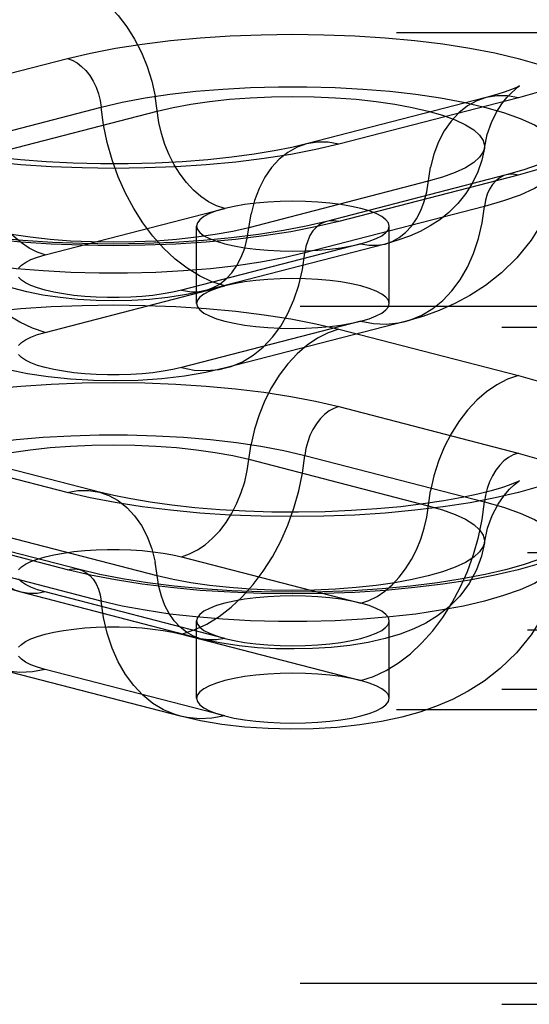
# Model space of a CAD drawing. Header units: inches. Extents: x 0 to 262, y 0 to 169.
# Tile 167 of 256: x 47.328 to 47.989, y 122.519 to 123.797. Entities that reach past the tile are written whole.
import ezdxf

# ---------------------------------------------------------------- set-up
doc = ezdxf.new("R2010")
doc.units = ezdxf.units.IN
doc.header["$LTSCALE"] = 14.384615
doc.header["$MEASUREMENT"] = 0
doc.linetypes.add('HIDDEN', pattern=[0.2, 0.1, -0.1])
doc.layers.add('DEFAULT_2', color=8, linetype='HIDDEN')

msp = doc.modelspace()

# ---------------------------------------------------------------- linework, layer by layer
at = {"layer": 'DEFAULT_2', "color": 8, "linetype": 'HIDDEN'}
for p, q in [((49.2552, 123.7801), (45.0767, 123.7801)), ((47.1568, 123.6865), (47.3897, 123.7468)), ((47.9332, 123.6961), (47.7002, 123.6358)), ((47.975, 123.6958), (47.7421, 123.6355)), ((47.2005, 123.6232), (47.4335, 123.6835)), ((47.2734, 123.6181), (47.5063, 123.6784)), ((47.8581, 123.5874), (47.6252, 123.5271)), ((47.9591, 123.5955), (47.7261, 123.5352)), ((47.9747, 123.5954), (47.7418, 123.5351)), ((47.3609, 123.4917), (47.5938, 123.552)), ((47.931, 123.5547), (47.698, 123.4944)), ((47.5572, 123.4286), (47.5572, 123.5291)), ((47.8072, 123.4286), (47.8072, 123.5291)), ((47.7706, 123.5062), (47.5377, 123.4459)), ((47.8019, 123.5059), (47.569, 123.4457)), ((47.3609, 123.3912), (47.5938, 123.4515)), ((49.1302, 123.425), (45.0767, 123.425)), ((47.7706, 123.4058), (47.5377, 123.3455)), ((47.828, 123.4053), (47.595, 123.345)), ((45.0767, 123.3981), (49.1302, 123.3981)), ((47.7421, 123.3954), (47.975, 123.3351)), ((47.7418, 123.2949), (47.9747, 123.2346)), ((47.3894, 123.1835), (47.1565, 123.2438)), ((47.4312, 123.1839), (47.1983, 123.2442)), ((47.6252, 123.2265), (47.8581, 123.1662)), ((47.698, 123.2315), (47.931, 123.1712)), ((47.3897, 123.0831), (47.1568, 123.1434)), ((47.4054, 123.0833), (47.1724, 123.1436)), ((47.5063, 123.0751), (47.2734, 123.1354)), ((45.1097, 123.1057), (49.2552, 123.1057)), ((47.4335, 123.0425), (47.2005, 123.1028)), ((47.5377, 123.1), (47.7706, 123.0397)), ((47.5625, 122.9937), (47.3296, 123.054)), ((47.5938, 122.994), (47.3609, 123.0543)), ((47.5572, 122.9164), (47.5572, 123.0169)), ((47.8072, 122.9164), (47.8072, 123.0169)), ((45.1097, 123.0053), (49.2552, 123.0053)), ((47.5377, 122.9996), (47.7706, 122.9393)), ((47.5365, 122.893), (47.3035, 122.9533)), ((47.5938, 122.8935), (47.3609, 122.9538)), ((45.0767, 122.9281), (49.2552, 122.9281)), ((49.2552, 122.9012), (45.0767, 122.9012)), ((49.1302, 122.5461), (45.0767, 122.5461)), ((45.0767, 122.5192), (49.1302, 122.5192))]:
    msp.add_line(p, q, dxfattribs=at)
for points in [[(47.3894, 123.8473), (47.4034, 123.8426), (47.4173, 123.8356), (47.4307, 123.8264), (47.4436, 123.8153), (47.4557, 123.8024), (47.4668, 123.7878), (47.4769, 123.7718), (47.4857, 123.7545), (47.4931, 123.7363), (47.4991, 123.7173), (47.5035, 123.698)], [(47.3897, 123.7468), (47.4197, 123.7538), (47.4519, 123.76), (47.4868, 123.7654), (47.5235, 123.77), (47.5618, 123.7735), (47.6011, 123.7761), (47.6413, 123.7776), (47.6819, 123.7782), (47.7225, 123.7776), (47.7627, 123.7761), (47.8021, 123.7736), (47.8404, 123.77), (47.8771, 123.7655), (47.912, 123.7601), (47.9446, 123.7539), (47.9747, 123.7468), (48.002, 123.739)], [(47.3897, 123.7468), (47.396, 123.7445), (47.4022, 123.7411), (47.4081, 123.7365), (47.4137, 123.731), (47.4187, 123.7245), (47.4232, 123.7172), (47.4269, 123.7093), (47.43, 123.7009), (47.4322, 123.6923), (47.4335, 123.6835)], [(47.4335, 123.6835), (47.4608, 123.6899), (47.4906, 123.6955), (47.5225, 123.7002), (47.5562, 123.7041), (47.5912, 123.707), (47.6272, 123.709), (47.6638, 123.71), (47.7006, 123.71), (47.7373, 123.709), (47.7733, 123.707), (47.8083, 123.7041), (47.8419, 123.7002), (47.8738, 123.6955), (47.9036, 123.6899), (47.931, 123.6835), (47.9556, 123.6764), (47.9772, 123.6687), (47.9957, 123.6604), (48.0106, 123.6517), (48.022, 123.6427), (48.0297, 123.6333), (48.0335, 123.6239), (48.0338, 123.6157)], [(47.9308, 123.6304), (47.9346, 123.6482), (47.9401, 123.6637), (47.9467, 123.677), (47.9536, 123.6879), (47.9601, 123.6962), (47.9659, 123.7023), (47.9706, 123.7066), (47.974, 123.7093), (47.9759, 123.7106)], [(47.9759, 123.7106), (47.9761, 123.7107), (47.9766, 123.711), (47.9752, 123.7103), (47.9718, 123.7087), (47.9661, 123.7064), (47.9579, 123.7034), (47.947, 123.6999), (47.9332, 123.6961)], [(48.0022, 123.7035), (47.975, 123.6958)], [(47.5938, 123.552), (47.5833, 123.5555), (47.573, 123.5608), (47.5629, 123.5676), (47.5533, 123.5759), (47.5442, 123.5856), (47.5359, 123.5965), (47.5284, 123.6085), (47.5218, 123.6215), (47.5162, 123.6351), (47.5117, 123.6493), (47.5084, 123.6638), (47.5035, 123.698)], [(47.5063, 123.6784), (47.5271, 123.6832), (47.5499, 123.6874), (47.5743, 123.6909), (47.6001, 123.6937), (47.6269, 123.6957), (47.6544, 123.6969), (47.6822, 123.6973), (47.7101, 123.6969), (47.7376, 123.6957), (47.7644, 123.6937), (47.7902, 123.6909), (47.8146, 123.6874), (47.8373, 123.6832), (47.8581, 123.6784), (47.8767, 123.673), (47.8929, 123.6671), (47.9063, 123.6608), (47.917, 123.6541), (47.9247, 123.6472), (47.9294, 123.6401), (47.931, 123.6329), (47.9308, 123.6304)], [(47.9332, 123.6961), (47.9209, 123.6918), (47.9088, 123.6851), (47.8976, 123.6763), (47.8876, 123.6655), (47.8788, 123.6528), (47.8713, 123.6384), (47.8653, 123.6225), (47.8609, 123.6055)], [(47.975, 123.6958), (47.961, 123.6982), (47.9472, 123.6984), (47.9332, 123.6961)], [(47.5938, 123.4515), (47.5773, 123.4569), (47.561, 123.4646), (47.5449, 123.4745), (47.5294, 123.4864), (47.5146, 123.5003), (47.5006, 123.516), (47.4876, 123.5333), (47.4757, 123.5521), (47.465, 123.5721), (47.4556, 123.5932), (47.4478, 123.6151), (47.4414, 123.6376), (47.4366, 123.6605), (47.4335, 123.6835)], [(47.7002, 123.6358), (47.6809, 123.6312), (47.6582, 123.6267), (47.6321, 123.6224), (47.6032, 123.6185), (47.5719, 123.6152), (47.5386, 123.6126), (47.504, 123.6108), (47.4684, 123.6099), (47.4326, 123.6099), (47.397, 123.6107), (47.3623, 123.6124), (47.3288, 123.615), (47.2972, 123.6182), (47.2681, 123.6221), (47.2417, 123.6264), (47.2188, 123.631), (47.1998, 123.6354), (47.1844, 123.6397), (47.1725, 123.6435), (47.1639, 123.6467), (47.1597, 123.6484)], [(47.3609, 123.4917), (47.3504, 123.4953), (47.34, 123.5005), (47.33, 123.5073), (47.3203, 123.5156), (47.3113, 123.5253), (47.3029, 123.5362), (47.2954, 123.5482), (47.2888, 123.5612), (47.2832, 123.5748), (47.2788, 123.589), (47.2755, 123.6035), (47.2706, 123.6377)], [(47.7421, 123.6355), (47.7121, 123.6284), (47.6798, 123.6222), (47.6449, 123.6168), (47.6081, 123.6123), (47.5699, 123.6087), (47.5304, 123.6061), (47.4902, 123.6046), (47.4496, 123.6041), (47.4089, 123.6046), (47.3687, 123.6061), (47.3292, 123.6087), (47.2909, 123.6122)], [(47.7002, 123.6358), (47.6879, 123.6315), (47.6758, 123.6248), (47.6647, 123.616), (47.6546, 123.6052), (47.6458, 123.5925), (47.6384, 123.5781), (47.6324, 123.5623), (47.628, 123.5452)], [(47.7421, 123.6355), (47.7281, 123.638), (47.7142, 123.6381), (47.7002, 123.6358)], [(47.3609, 123.3912), (47.3444, 123.3967), (47.328, 123.4043), (47.312, 123.4142), (47.2965, 123.4261), (47.2817, 123.44), (47.2677, 123.4557), (47.2546, 123.473), (47.2427, 123.4918), (47.232, 123.5118), (47.2227, 123.5329), (47.2148, 123.5548), (47.2084, 123.5773), (47.2037, 123.6002), (47.2005, 123.6232)], [(47.9308, 123.6304), (47.9276, 123.6149), (47.9225, 123.5997), (47.9155, 123.5851), (47.9069, 123.5713), (47.8964, 123.5584), (47.8848, 123.547), (47.8729, 123.5374), (47.8604, 123.5293), (47.8474, 123.5223), (47.8337, 123.5162), (47.8185, 123.5108), (47.8019, 123.5059)], [(47.9308, 123.6304), (47.9294, 123.6257), (47.9247, 123.6186), (47.917, 123.6116), (47.9063, 123.6049), (47.8929, 123.5986), (47.8767, 123.5927), (47.8581, 123.5874)], [(48.0385, 123.6281), (48.0375, 123.6272), (48.0337, 123.6243), (48.0266, 123.62), (48.0157, 123.6146), (48.0008, 123.6085), (47.9821, 123.602), (47.9591, 123.5955)], [(48.0338, 123.6157), (48.0281, 123.5882), (48.0191, 123.5612), (48.0068, 123.5352), (47.9914, 123.5107), (47.973, 123.488), (47.9529, 123.4683), (47.9325, 123.4522), (47.9121, 123.439), (47.8923, 123.4285), (47.8723, 123.4197), (47.8508, 123.4119), (47.828, 123.4053)], [(48.0338, 123.6157), (48.0335, 123.6143), (48.0297, 123.6049), (48.022, 123.5955), (48.0106, 123.5865), (47.9957, 123.5778), (47.9772, 123.5695), (47.9556, 123.5618), (47.931, 123.5547)], [(47.8019, 123.5059), (47.8112, 123.5092), (47.8202, 123.5142), (47.8286, 123.5208), (47.8361, 123.5289), (47.8427, 123.5384), (47.8482, 123.5492), (47.8527, 123.561), (47.856, 123.5738), (47.8609, 123.6055)], [(48.0019, 123.6031), (47.9747, 123.5954)], [(47.9591, 123.5955), (47.9563, 123.5947), (47.9508, 123.5919), (47.9457, 123.5881), (47.9413, 123.5831), (47.9375, 123.5772), (47.9345, 123.5704), (47.9323, 123.5628), (47.931, 123.5547)], [(47.9747, 123.5954), (47.9684, 123.5964), (47.9623, 123.5962), (47.9591, 123.5955)], [(47.7261, 123.5352), (47.6996, 123.529), (47.6701, 123.5233), (47.6377, 123.5182), (47.6028, 123.5139), (47.5661, 123.5104), (47.5279, 123.5079), (47.4887, 123.5064), (47.4491, 123.5059), (47.4094, 123.5064), (47.3703, 123.5079), (47.332, 123.5104), (47.2953, 123.5139), (47.2604, 123.5182), (47.228, 123.5233), (47.1983, 123.5291), (47.172, 123.5353), (47.1491, 123.5418), (47.1302, 123.5483), (47.1155, 123.5544), (47.1047, 123.5598), (47.1013, 123.5618)], [(47.6252, 123.5271), (47.6044, 123.5223), (47.5816, 123.5181), (47.5572, 123.5146), (47.5314, 123.5118), (47.5046, 123.5098), (47.4771, 123.5086), (47.4493, 123.5082), (47.4214, 123.5086), (47.3939, 123.5098), (47.3671, 123.5118), (47.3413, 123.5146), (47.3169, 123.5181), (47.2942, 123.5223), (47.2734, 123.5271), (47.2548, 123.5324), (47.2386, 123.5383), (47.2251, 123.5447), (47.2145, 123.5513), (47.2067, 123.5583), (47.2021, 123.5654), (47.2007, 123.5701)], [(47.569, 123.4457), (47.5444, 123.4403), (47.5201, 123.4365), (47.4964, 123.4341), (47.4732, 123.4327), (47.45, 123.4322), (47.4269, 123.4326), (47.4034, 123.4339), (47.3803, 123.4363), (47.3579, 123.4396), (47.3371, 123.4438), (47.3187, 123.4487), (47.3021, 123.4543), (47.2871, 123.4606), (47.2732, 123.4678), (47.2602, 123.476), (47.2479, 123.4856), (47.2361, 123.497), (47.2255, 123.5098), (47.2167, 123.5235), (47.2095, 123.5382), (47.2041, 123.5538), (47.2007, 123.5701)], [(47.6822, 123.5614), (47.6659, 123.5612), (47.6499, 123.5603), (47.6344, 123.559), (47.6197, 123.5571), (47.6061, 123.5548), (47.5938, 123.552)], [(47.8072, 123.5291), (47.8062, 123.5333), (47.803, 123.5375), (47.7977, 123.5415), (47.7905, 123.5453), (47.7814, 123.5488), (47.7706, 123.552), (47.7583, 123.5548), (47.7447, 123.5571), (47.7301, 123.559), (47.7146, 123.5603), (47.6985, 123.5612), (47.6822, 123.5614)], [(47.698, 123.4944), (47.6707, 123.4881), (47.6409, 123.4825), (47.609, 123.4777), (47.5753, 123.4738), (47.5403, 123.4709), (47.5043, 123.4689), (47.4677, 123.4679), (47.4309, 123.4679), (47.3942, 123.4689), (47.3582, 123.4709), (47.3232, 123.4738), (47.2896, 123.4777), (47.2577, 123.4825), (47.2279, 123.4881), (47.2005, 123.4944), (47.1759, 123.5015), (47.1542, 123.5092), (47.1358, 123.5175), (47.1209, 123.5262), (47.1095, 123.5352), (47.1018, 123.5446), (47.098, 123.554), (47.0977, 123.5554)], [(47.5938, 123.552), (47.583, 123.5488), (47.574, 123.5453), (47.5668, 123.5415), (47.5615, 123.5375), (47.5583, 123.5333), (47.5572, 123.5291)], [(47.828, 123.4053), (47.835, 123.4073), (47.8498, 123.4135), (47.8638, 123.422), (47.8769, 123.4325), (47.8888, 123.4451), (47.8995, 123.4596), (47.9088, 123.4759), (47.9167, 123.4937), (47.9231, 123.5129), (47.9278, 123.5333), (47.931, 123.5547)], [(47.7418, 123.5351), (47.7118, 123.5281), (47.6795, 123.5218), (47.6447, 123.5164), (47.608, 123.5119), (47.5697, 123.5084), (47.5303, 123.5058), (47.4902, 123.5043), (47.4496, 123.5037), (47.409, 123.5042), (47.3688, 123.5058), (47.3294, 123.5083), (47.2911, 123.5119)], [(47.569, 123.4457), (47.5782, 123.4489), (47.5873, 123.4539), (47.5956, 123.4605), (47.6031, 123.4686), (47.6097, 123.4781), (47.6153, 123.4889), (47.6198, 123.5007), (47.6231, 123.5135), (47.628, 123.5452)], [(47.7261, 123.5352), (47.7234, 123.5344), (47.7178, 123.5317), (47.7128, 123.5278), (47.7083, 123.5228), (47.7045, 123.5169), (47.7015, 123.5101), (47.6993, 123.5025), (47.698, 123.4944)], [(47.7418, 123.5351), (47.7355, 123.5361), (47.7293, 123.5359), (47.7261, 123.5352)], [(47.5572, 123.5291), (47.5583, 123.5249), (47.5615, 123.5207), (47.5668, 123.5167), (47.574, 123.5129), (47.5831, 123.5094), (47.5938, 123.5062), (47.6061, 123.5034), (47.6197, 123.5011), (47.6344, 123.4992), (47.6499, 123.4978), (47.6658, 123.497), (47.6822, 123.4967)], [(47.7706, 123.5062), (47.7814, 123.5094), (47.7905, 123.5129), (47.7977, 123.5167), (47.803, 123.5207), (47.8062, 123.5249), (47.8072, 123.5291)], [(47.6822, 123.4967), (47.6987, 123.497), (47.7146, 123.4978), (47.7301, 123.4992), (47.7447, 123.5011), (47.7582, 123.5034), (47.7706, 123.5062)], [(47.7706, 123.5062), (47.7811, 123.5044), (47.7915, 123.5042), (47.8019, 123.5059)], [(47.3263, 123.4747), (47.33, 123.4785), (47.3354, 123.4821), (47.3424, 123.4856), (47.3509, 123.4888), (47.3609, 123.4917)], [(47.595, 123.345), (47.6021, 123.347), (47.6169, 123.3532), (47.6309, 123.3617), (47.6439, 123.3722), (47.6558, 123.3848), (47.6665, 123.3993), (47.6758, 123.4156), (47.6837, 123.4334), (47.6901, 123.4526), (47.6949, 123.473), (47.698, 123.4944)], [(47.5377, 123.4459), (47.5263, 123.4433), (47.5141, 123.4411), (47.5007, 123.4393), (47.4866, 123.4379), (47.4719, 123.437), (47.4569, 123.4365), (47.4418, 123.4365), (47.4268, 123.437), (47.4121, 123.4379), (47.398, 123.4393), (47.3846, 123.4411), (47.3722, 123.4433), (47.3609, 123.4459), (47.3509, 123.4489), (47.3423, 123.4521), (47.3353, 123.4555), (47.3299, 123.4592), (47.3263, 123.463)], [(47.6822, 123.461), (47.6659, 123.4607), (47.6499, 123.4599), (47.6344, 123.4585), (47.6197, 123.4567), (47.6061, 123.4543), (47.5938, 123.4515)], [(47.8072, 123.4286), (47.8062, 123.4329), (47.803, 123.437), (47.7977, 123.441), (47.7905, 123.4448), (47.7814, 123.4483), (47.7706, 123.4515), (47.7583, 123.4543), (47.7447, 123.4567), (47.7301, 123.4585), (47.7146, 123.4599), (47.6985, 123.4607), (47.6822, 123.461)], [(47.5377, 123.4459), (47.5482, 123.4441), (47.5585, 123.4439), (47.569, 123.4457)], [(47.5938, 123.4515), (47.583, 123.4483), (47.574, 123.4448), (47.5668, 123.441), (47.5615, 123.437), (47.5583, 123.4329), (47.5572, 123.4286)], [(47.2909, 123.4186), (47.3292, 123.4222), (47.3687, 123.4247), (47.4089, 123.4263), (47.4496, 123.4268), (47.4902, 123.4263), (47.5304, 123.4247), (47.5699, 123.4221), (47.6081, 123.4186), (47.6449, 123.4141), (47.6798, 123.4086), (47.7121, 123.4024), (47.7421, 123.3954)], [(47.5572, 123.4286), (47.5583, 123.4244), (47.5615, 123.4203), (47.5668, 123.4163), (47.574, 123.4125), (47.5831, 123.4089), (47.5938, 123.4058), (47.6061, 123.403), (47.6197, 123.4006), (47.6344, 123.3988), (47.6499, 123.3974), (47.6658, 123.3966), (47.6822, 123.3963)], [(47.7706, 123.4058), (47.7814, 123.4089), (47.7905, 123.4125), (47.7977, 123.4163), (47.803, 123.4203), (47.8062, 123.4244), (47.8072, 123.4286)], [(47.6822, 123.3963), (47.6987, 123.3966), (47.7146, 123.3974), (47.7301, 123.3988), (47.7447, 123.4006), (47.7582, 123.403), (47.7706, 123.4058)], [(47.7706, 123.4058), (47.7871, 123.4026), (47.8035, 123.4019), (47.8195, 123.4034), (47.828, 123.4053)], [(47.7421, 123.3954), (47.7281, 123.3906), (47.7142, 123.3836), (47.7008, 123.3745), (47.6879, 123.3634), (47.6758, 123.3504), (47.6647, 123.3358), (47.6546, 123.3198), (47.6458, 123.3026), (47.6384, 123.2843), (47.6324, 123.2654), (47.628, 123.246)], [(47.3263, 123.3742), (47.33, 123.378), (47.3354, 123.3817), (47.3424, 123.3851), (47.3509, 123.3883), (47.3609, 123.3912)], [(47.5377, 123.3455), (47.5263, 123.3429), (47.5141, 123.3407), (47.5007, 123.3389), (47.4866, 123.3375), (47.4719, 123.3365), (47.4569, 123.3361), (47.4418, 123.3361), (47.4268, 123.3365), (47.4121, 123.3375), (47.398, 123.3388), (47.3846, 123.3407), (47.3722, 123.3429), (47.3609, 123.3455), (47.3509, 123.3484), (47.3423, 123.3516), (47.3353, 123.3551), (47.3299, 123.3587), (47.3263, 123.3625)], [(47.595, 123.345), (47.5692, 123.3391), (47.5418, 123.3345), (47.5121, 123.331), (47.4816, 123.3289), (47.4524, 123.3282), (47.4234, 123.3287), (47.3935, 123.3304), (47.3646, 123.3334), (47.3378, 123.3375), (47.3132, 123.3426)], [(47.5377, 123.3455), (47.5542, 123.3423), (47.5705, 123.3416), (47.5866, 123.3431), (47.595, 123.345)], [(47.975, 123.3351), (47.961, 123.3303), (47.9472, 123.3233), (47.9337, 123.3142), (47.9209, 123.3031), (47.9088, 123.2902), (47.8976, 123.2756), (47.8876, 123.2595), (47.8788, 123.2423), (47.8713, 123.224), (47.8653, 123.2051), (47.8609, 123.1857)], [(47.975, 123.3351), (48.0022, 123.3273)], [(47.2911, 123.3181), (47.3294, 123.3216), (47.3688, 123.3242), (47.409, 123.3257), (47.4496, 123.3262), (47.4902, 123.3257), (47.5303, 123.3241), (47.5697, 123.3216), (47.608, 123.318), (47.6447, 123.3135), (47.6795, 123.3081), (47.7118, 123.3019), (47.7418, 123.2949)], [(47.7418, 123.2949), (47.7355, 123.2926), (47.7293, 123.2892), (47.7234, 123.2846), (47.7178, 123.279), (47.7128, 123.2725), (47.7083, 123.2653), (47.7045, 123.2574), (47.7015, 123.249), (47.6993, 123.2403), (47.698, 123.2315)], [(47.0977, 123.1637), (47.098, 123.1719), (47.1018, 123.1814), (47.1095, 123.1907), (47.1209, 123.1998), (47.1358, 123.2085), (47.1542, 123.2168), (47.1759, 123.2245), (47.2005, 123.2315), (47.2279, 123.2379), (47.2577, 123.2435), (47.2896, 123.2483), (47.3232, 123.2522), (47.3582, 123.2551), (47.3942, 123.2571), (47.4309, 123.2581), (47.4677, 123.2581), (47.5043, 123.2571), (47.5403, 123.2551), (47.5753, 123.2522), (47.609, 123.2483), (47.6409, 123.2435), (47.6707, 123.2379), (47.698, 123.2315)], [(47.2007, 123.1785), (47.2005, 123.1809), (47.2021, 123.1881), (47.2067, 123.1953), (47.2145, 123.2022), (47.2251, 123.2089), (47.2386, 123.2152), (47.2548, 123.2211), (47.2734, 123.2265), (47.2942, 123.2313), (47.3169, 123.2355), (47.3413, 123.2389), (47.3671, 123.2417), (47.3939, 123.2437), (47.4214, 123.2449), (47.4493, 123.2453), (47.4771, 123.2449), (47.5046, 123.2437), (47.5314, 123.2417), (47.5572, 123.2389), (47.5816, 123.2355), (47.6044, 123.2313), (47.6252, 123.2265)], [(47.5377, 123.1), (47.5482, 123.1036), (47.5585, 123.1088), (47.5686, 123.1157), (47.5782, 123.124), (47.5873, 123.1337), (47.5956, 123.1446), (47.6031, 123.1566), (47.6097, 123.1695), (47.6153, 123.1832), (47.6198, 123.1973), (47.6231, 123.2118), (47.628, 123.246)], [(47.5377, 122.9996), (47.5542, 123.005), (47.5705, 123.0127), (47.5866, 123.0226), (47.6021, 123.0345), (47.6169, 123.0484), (47.6309, 123.064), (47.6439, 123.0813), (47.6558, 123.1001), (47.6665, 123.1201), (47.6758, 123.1412), (47.6837, 123.1631), (47.6901, 123.1857), (47.6949, 123.2085), (47.698, 123.2315)], [(47.9747, 123.2346), (47.9684, 123.2323), (47.9623, 123.2289), (47.9563, 123.2243), (47.9508, 123.2187), (47.9457, 123.2122), (47.9413, 123.205), (47.9375, 123.1971), (47.9345, 123.1887), (47.9323, 123.18), (47.931, 123.1712)], [(47.9747, 123.2346), (48.0019, 123.2268)], [(48.0023, 123.1913), (47.975, 123.1835), (47.9449, 123.1765), (47.9122, 123.1702), (47.8773, 123.1648), (47.8406, 123.1603), (47.8022, 123.1567), (47.7628, 123.1542), (47.7225, 123.1526), (47.6819, 123.1521), (47.6413, 123.1527), (47.6011, 123.1542), (47.5616, 123.1568), (47.5234, 123.1603), (47.4866, 123.1649), (47.4517, 123.1703), (47.4194, 123.1765), (47.3894, 123.1835)], [(47.9752, 123.1978), (47.9761, 123.1984), (47.9765, 123.1987), (47.9747, 123.1978), (47.9704, 123.1959), (47.9632, 123.1931), (47.953, 123.1896), (47.9395, 123.1856), (47.9224, 123.1812), (47.902, 123.1768), (47.8782, 123.1725), (47.8515, 123.1685), (47.8223, 123.165), (47.7911, 123.1621), (47.7582, 123.1599), (47.7243, 123.1584), (47.6897, 123.1578), (47.655, 123.1581), (47.6207, 123.1592), (47.5873, 123.161), (47.5552, 123.1636), (47.525, 123.1669), (47.4971, 123.1708), (47.472, 123.175), (47.4501, 123.1794), (47.4312, 123.1839)], [(47.9308, 123.1182), (47.9349, 123.137), (47.9411, 123.1537), (47.9486, 123.1681), (47.9566, 123.1796), (47.9636, 123.1878), (47.9695, 123.1934), (47.9737, 123.1968), (47.9752, 123.1978)], [(47.3296, 123.054), (47.3127, 123.0589), (47.2974, 123.0645), (47.2835, 123.0707), (47.2704, 123.0777), (47.258, 123.086), (47.2461, 123.0955), (47.2347, 123.1068), (47.2245, 123.1195), (47.216, 123.1331), (47.2091, 123.1475), (47.204, 123.1627), (47.2007, 123.1785)], [(47.3894, 123.1835), (47.4034, 123.186), (47.4173, 123.1862), (47.4312, 123.1839)], [(47.4312, 123.1839), (47.4436, 123.1796), (47.4557, 123.1729), (47.4668, 123.1641), (47.4769, 123.1532), (47.4857, 123.1405), (47.4931, 123.1262), (47.4991, 123.1103), (47.5035, 123.0932)], [(47.7706, 123.0397), (47.7811, 123.0433), (47.7915, 123.0486), (47.8015, 123.0554), (47.8112, 123.0637), (47.8202, 123.0734), (47.8286, 123.0843), (47.8361, 123.0963), (47.8427, 123.1092), (47.8482, 123.1229), (47.8527, 123.137), (47.856, 123.1515), (47.8609, 123.1857)], [(47.7706, 122.9393), (47.7871, 122.9447), (47.8035, 122.9524), (47.8195, 122.9623), (47.835, 122.9742), (47.8498, 122.9881), (47.8638, 123.0037), (47.8769, 123.0211), (47.8888, 123.0398), (47.8995, 123.0599), (47.9088, 123.0809), (47.9167, 123.1028), (47.9231, 123.1254), (47.9278, 123.1482), (47.931, 123.1712)], [(47.8581, 123.1662), (47.8767, 123.1608), (47.8929, 123.1549), (47.9063, 123.1486), (47.917, 123.1419), (47.9247, 123.135), (47.9294, 123.1279), (47.931, 123.1206), (47.9308, 123.1182)], [(47.931, 123.1712), (47.9556, 123.1642), (47.9772, 123.1565), (47.9957, 123.1482), (48.0106, 123.1395), (48.022, 123.1304), (48.0297, 123.1211), (48.0335, 123.1116), (48.0338, 123.1034)], [(47.3296, 123.054), (47.3203, 123.0572), (47.3113, 123.0622), (47.3029, 123.0688), (47.2954, 123.077), (47.2888, 123.0865), (47.2832, 123.0972), (47.2788, 123.1091), (47.2755, 123.1219), (47.2706, 123.1535)], [(47.9308, 123.1182), (47.9294, 123.1134), (47.9247, 123.1063), (47.917, 123.0994), (47.9063, 123.0927), (47.8929, 123.0864), (47.8767, 123.0805), (47.8581, 123.0751), (47.8373, 123.0703), (47.8146, 123.0661), (47.7902, 123.0626), (47.7644, 123.0599), (47.7376, 123.0579), (47.7101, 123.0567), (47.6822, 123.0563), (47.6544, 123.0567), (47.6269, 123.0579), (47.6001, 123.0599), (47.5743, 123.0626), (47.5499, 123.0661), (47.5271, 123.0703), (47.5063, 123.0751)], [(47.9308, 123.1182), (47.927, 123.1006), (47.9205, 123.0829), (47.911, 123.0652), (47.8989, 123.0489), (47.8851, 123.0349), (47.8701, 123.0232), (47.855, 123.014), (47.8392, 123.0063), (47.8216, 122.9995), (47.8021, 122.9938), (47.78, 122.9888), (47.7562, 122.985), (47.7322, 122.9823), (47.7078, 122.9808), (47.6841, 122.9803), (47.6603, 122.9806), (47.6365, 122.982), (47.6124, 122.9844), (47.5875, 122.9882), (47.5625, 122.9937)], [(47.3263, 123.083), (47.3299, 123.0868), (47.3353, 123.0904), (47.3423, 123.0939), (47.3509, 123.0971), (47.3609, 123.1), (47.3722, 123.1026), (47.3846, 123.1048), (47.398, 123.1067), (47.4121, 123.108), (47.4268, 123.109), (47.4418, 123.1094), (47.4569, 123.1094), (47.4719, 123.109), (47.4866, 123.108), (47.5007, 123.1066), (47.5141, 123.1048), (47.5263, 123.1026), (47.5377, 123.1)], [(48.0338, 123.1034), (48.0335, 123.1021), (48.0297, 123.0926), (48.022, 123.0833), (48.0106, 123.0742), (47.9957, 123.0655), (47.9772, 123.0573), (47.9556, 123.0496), (47.931, 123.0425), (47.9036, 123.0361), (47.8738, 123.0305), (47.8419, 123.0257), (47.8083, 123.0219), (47.7733, 123.0189), (47.7373, 123.0169), (47.7006, 123.0159), (47.6638, 123.0159), (47.6272, 123.0169), (47.5912, 123.0189), (47.5562, 123.0219), (47.5225, 123.0257), (47.4906, 123.0305), (47.4608, 123.0361), (47.4335, 123.0425)], [(48.0338, 123.1034), (48.0284, 123.0771), (48.0197, 123.0505), (48.0074, 123.024), (47.9916, 122.9987), (47.9724, 122.9752), (47.9514, 122.9548), (47.9304, 122.9385), (47.9096, 122.9254), (47.8894, 122.9149), (47.8689, 122.9061), (47.8471, 122.8985), (47.8238, 122.892), (47.7975, 122.8863), (47.7693, 122.8818), (47.7394, 122.8786), (47.7088, 122.8767), (47.6796, 122.8763), (47.6504, 122.877), (47.6198, 122.879), (47.59, 122.8825), (47.5625, 122.8871), (47.5365, 122.893)], [(48.002, 123.0909), (47.9747, 123.0831), (47.9446, 123.0761), (47.912, 123.0698), (47.8771, 123.0644), (47.8404, 123.0599), (47.8021, 123.0564), (47.7627, 123.0538), (47.7225, 123.0523), (47.6819, 123.0518), (47.6413, 123.0523), (47.6011, 123.0539), (47.5618, 123.0564), (47.5235, 123.06), (47.4868, 123.0645), (47.4519, 123.0699), (47.4197, 123.0761), (47.3897, 123.0831)], [(48.0001, 123.096), (47.9811, 123.0895), (47.9582, 123.0831), (47.9318, 123.0769), (47.9022, 123.0712), (47.8698, 123.0661), (47.835, 123.0618), (47.7984, 123.0584), (47.7603, 123.0559), (47.7213, 123.0544), (47.6817, 123.0539), (47.6422, 123.0544), (47.6032, 123.056), (47.5651, 123.0585), (47.5284, 123.0619), (47.4937, 123.0663), (47.4613, 123.0713), (47.4318, 123.0771), (47.4054, 123.0833)], [(47.5625, 122.9937), (47.5533, 122.9969), (47.5442, 123.002), (47.5359, 123.0086), (47.5284, 123.0167), (47.5218, 123.0262), (47.5162, 123.0369), (47.5117, 123.0488), (47.5084, 123.0616), (47.5035, 123.0932)], [(47.3897, 123.0831), (47.396, 123.0842), (47.4022, 123.0839), (47.4054, 123.0833)], [(47.4054, 123.0833), (47.4081, 123.0824), (47.4137, 123.0797), (47.4187, 123.0758), (47.4232, 123.0709), (47.4269, 123.0649), (47.43, 123.0581), (47.4322, 123.0506), (47.4335, 123.0425)], [(47.3609, 123.0543), (47.3509, 123.0572), (47.3424, 123.0604), (47.3354, 123.0638), (47.33, 123.0675), (47.3263, 123.0713)], [(47.3609, 123.0543), (47.3504, 123.0524), (47.34, 123.0523), (47.3296, 123.054)], [(47.6822, 123.0492), (47.6658, 123.0489), (47.6499, 123.0481), (47.6344, 123.0467), (47.6197, 123.0449), (47.6061, 123.0425), (47.5938, 123.0397), (47.5831, 123.0366), (47.574, 123.033), (47.5668, 123.0292), (47.5615, 123.0252), (47.5583, 123.0211), (47.5572, 123.0169)], [(47.7706, 123.0397), (47.7582, 123.0425), (47.7447, 123.0449), (47.7301, 123.0467), (47.7146, 123.0481), (47.6987, 123.0489), (47.6822, 123.0492)], [(47.5365, 122.893), (47.5294, 122.8951), (47.5146, 122.9013), (47.5006, 122.9097), (47.4876, 122.9203), (47.4757, 122.9329), (47.465, 122.9474), (47.4556, 122.9637), (47.4478, 122.9815), (47.4414, 123.0007), (47.4366, 123.0211), (47.4335, 123.0425)], [(47.8072, 123.0169), (47.8062, 123.0211), (47.803, 123.0252), (47.7977, 123.0292), (47.7905, 123.033), (47.7814, 123.0366), (47.7706, 123.0397)], [(47.5572, 123.0169), (47.5583, 123.0126), (47.5615, 123.0085), (47.5668, 123.0045), (47.574, 123.0007), (47.583, 122.9972), (47.5938, 122.994)], [(47.6822, 122.9845), (47.6985, 122.9848), (47.7146, 122.9856), (47.7301, 122.987), (47.7447, 122.9888), (47.7583, 122.9912), (47.7706, 122.994), (47.7814, 122.9972), (47.7905, 123.0007), (47.7977, 123.0045), (47.803, 123.0085), (47.8062, 123.0126), (47.8072, 123.0169)], [(47.3263, 122.9825), (47.3299, 122.9863), (47.3353, 122.99), (47.3423, 122.9934), (47.3509, 122.9966), (47.3609, 122.9996), (47.3722, 123.0022), (47.3846, 123.0044), (47.398, 123.0062), (47.4121, 123.0076), (47.4268, 123.0085), (47.4418, 123.009), (47.4569, 123.009), (47.4719, 123.0085), (47.4866, 123.0076), (47.5007, 123.0062), (47.5141, 123.0044), (47.5263, 123.0022), (47.5377, 122.9996)], [(47.5938, 122.994), (47.5833, 122.9921), (47.573, 122.992), (47.5625, 122.9937)], [(47.5938, 122.994), (47.6061, 122.9912), (47.6197, 122.9888), (47.6344, 122.987), (47.6499, 122.9856), (47.6659, 122.9848), (47.6822, 122.9845)], [(47.3609, 122.9538), (47.3509, 122.9567), (47.3424, 122.9599), (47.3354, 122.9634), (47.33, 122.967), (47.3263, 122.9708)], [(47.3609, 122.9538), (47.3444, 122.9507), (47.328, 122.9499), (47.312, 122.9515), (47.3035, 122.9533)], [(47.6822, 122.9488), (47.6658, 122.9485), (47.6499, 122.9477), (47.6344, 122.9463), (47.6197, 122.9444), (47.6061, 122.9421), (47.5938, 122.9393), (47.5831, 122.9361), (47.574, 122.9326), (47.5668, 122.9288), (47.5615, 122.9248), (47.5583, 122.9206), (47.5572, 122.9164)], [(47.7706, 122.9393), (47.7582, 122.9421), (47.7447, 122.9444), (47.7301, 122.9463), (47.7146, 122.9477), (47.6987, 122.9485), (47.6822, 122.9488)], [(47.8072, 122.9164), (47.8062, 122.9206), (47.803, 122.9248), (47.7977, 122.9288), (47.7905, 122.9326), (47.7814, 122.9361), (47.7706, 122.9393)], [(47.5572, 122.9164), (47.5583, 122.9122), (47.5615, 122.908), (47.5668, 122.904), (47.574, 122.9002), (47.583, 122.8967), (47.5938, 122.8935)], [(47.6822, 122.8841), (47.6985, 122.8843), (47.7146, 122.8852), (47.7301, 122.8865), (47.7447, 122.8884), (47.7583, 122.8907), (47.7706, 122.8935), (47.7814, 122.8967), (47.7905, 122.9002), (47.7977, 122.904), (47.803, 122.908), (47.8062, 122.9122), (47.8072, 122.9164)], [(47.5938, 122.8935), (47.5773, 122.8904), (47.561, 122.8896), (47.5449, 122.8912), (47.5365, 122.893)], [(47.5938, 122.8935), (47.6061, 122.8907), (47.6197, 122.8884), (47.6344, 122.8865), (47.6499, 122.8852), (47.6659, 122.8843), (47.6822, 122.8841)]]:
    msp.add_lwpolyline(points, dxfattribs=at)

doc.saveas('drawing.dxf')
